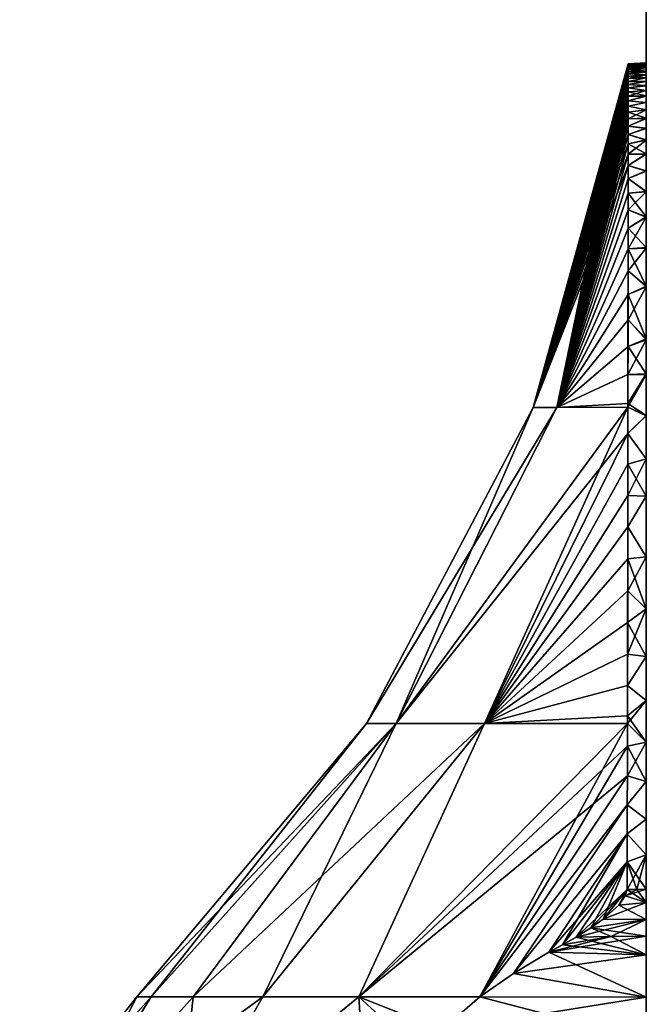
# Model space of a CAD drawing. Header units: millimetres. Extents: x -229 to 223, y -69 to 475.
# Tile 7 of 92: x -102 to -67, y 35 to 90. Entities that reach past the tile are written whole.
import ezdxf

# ---------------------------------------------------------------- set-up
doc = ezdxf.new("R2010")
doc.units = ezdxf.units.MM
doc.header["$LTSCALE"] = 65.185185
for name, color, linetype in [('869', 7, 'CONTINUOUS'), ('870', 7, 'CONTINUOUS'), ('871', 7, 'CONTINUOUS'), ('874', 7, 'CONTINUOUS'), ('876', 7, 'CONTINUOUS'), ('877', 7, 'CONTINUOUS'), ('878', 7, 'CONTINUOUS'), ('880', 7, 'CONTINUOUS'), ('883', 7, 'CONTINUOUS'), ('91', 7, 'CONTINUOUS')]:
    doc.layers.add(name, color=color, linetype=linetype)

msp = doc.modelspace()

# ---------------------------------------------------------------- linework, layer by layer
at = {"layer": '869', "color": 7, "linetype": 'Continuous'}
for points in [[(-99.934, 27.078, -21.577), (-102.171, 27.078), (-94.8, 35.405, -12.495), (-99.934, 27.078, -21.577)], [(-102.171, 27.078), (-99.934, 27.078, 21.577), (-95.595, 35.405), (-102.171, 27.078)], [(-94.8, 35.405, -12.495), (-102.171, 27.078), (-95.595, 35.405), (-94.8, 35.405, -12.495)], [(-93.317, 27.078, -42.235), (-99.934, 27.078, -21.577), (-88.516, 35.405, -36.683), (-93.317, 27.078, -42.235)], [(-88.516, 35.405, -36.683), (-99.934, 27.078, -21.577), (-92.427, 35.405, -24.789), (-88.516, 35.405, -36.683)], [(-92.427, 35.405, -24.789), (-99.934, 27.078, -21.577), (-94.8, 35.405, -12.495), (-92.427, 35.405, -24.789)], [(-99.934, 27.078, 21.577), (-93.317, 27.078, 42.235), (-92.427, 35.405, 24.789), (-99.934, 27.078, 21.577)], [(-95.595, 35.405), (-99.934, 27.078, 21.577), (-94.8, 35.405, 12.495), (-95.595, 35.405)], [(-94.8, 35.405, 12.495), (-99.934, 27.078, 21.577), (-92.427, 35.405, 24.789), (-94.8, 35.405, 12.495)], [(-82.603, 27.078, -61.097), (-93.317, 27.078, -42.235), (-83.128, 35.405, -47.985), (-82.603, 27.078, -61.097)], [(-83.128, 35.405, -47.985), (-93.317, 27.078, -42.235), (-88.516, 35.405, -36.683), (-83.128, 35.405, -47.985)], [(-93.317, 27.078, 42.235), (-82.603, 27.078, 61.097), (-83.128, 35.405, 47.985), (-93.317, 27.078, 42.235)], [(-92.427, 35.405, 24.789), (-93.317, 27.078, 42.235), (-88.516, 35.405, 36.683), (-92.427, 35.405, 24.789)], [(-88.516, 35.405, 36.683), (-93.317, 27.078, 42.235), (-83.128, 35.405, 47.985), (-88.516, 35.405, 36.683)], [(-79.57, 32.143, -59.238), (-82.603, 27.078, -61.097), (-83.128, 35.405, -47.985), (-79.57, 32.143, -59.238)], [(-83.128, 35.405, 47.985), (-82.603, 27.078, 61.097), (-79.57, 32.143, 59.238), (-83.128, 35.405, 47.985)], [(-78.482, 33.559, -58.644), (-79.57, 32.143, -59.238), (-83.128, 35.405, -47.985), (-78.482, 33.559, -58.644)], [(-76.352, 35.405, -58.514), (-78.482, 33.559, -58.644), (-83.128, 35.405, -47.985), (-76.352, 35.405, -58.514)], [(-76.352, 35.405, 58.514), (-83.128, 35.405, 47.985), (-78.482, 33.559, 58.644), (-76.352, 35.405, 58.514)], [(-78.482, 33.559, 58.644), (-83.128, 35.405, 47.985), (-79.57, 32.143, 59.238), (-78.482, 33.559, 58.644)]]:
    msp.add_3dface(points, dxfattribs=at)
at = {"layer": '870', "color": 7, "linetype": 'Continuous'}
for points in [[(-73.356, 68.506, 0), (-72.013, 68.506, 14.256), (-68.009, 87.801, 0.167), (-73.356, 68.506, 0)], [(-68.009, 87.791, -0.503), (-73.356, 68.506, 0), (-68.009, 87.801, -0.167), (-68.009, 87.791, -0.503)], [(-68.009, 87.801, -0.167), (-73.356, 68.506, 0), (-68.009, 87.801, 0.167), (-68.009, 87.801, -0.167)], [(-68.009, 87.772, -0.839), (-73.356, 68.506, 0), (-68.009, 87.791, -0.503), (-68.009, 87.772, -0.839)], [(-68.009, 87.743, -1.178), (-73.356, 68.506, 0), (-68.009, 87.772, -0.839), (-68.009, 87.743, -1.178)], [(-68.009, 87.703, -1.519), (-73.356, 68.506, 0), (-68.009, 87.743, -1.178), (-68.009, 87.703, -1.519)], [(-68.009, 87.653, -1.865), (-73.356, 68.506, 0), (-68.009, 87.703, -1.519), (-68.009, 87.653, -1.865)], [(-68.009, 87.592, -2.215), (-73.356, 68.506, 0), (-68.009, 87.653, -1.865), (-68.009, 87.592, -2.215)], [(-68.009, 87.52, -2.571), (-73.356, 68.506, 0), (-68.009, 87.592, -2.215), (-68.009, 87.52, -2.571)], [(-68.009, 87.436, -2.933), (-73.356, 68.506, 0), (-68.009, 87.52, -2.571), (-68.009, 87.436, -2.933)], [(-68.009, 87.34, -3.304), (-73.356, 68.506, 0), (-68.009, 87.436, -2.933), (-68.009, 87.34, -3.304)], [(-68.009, 87.801, 0.167), (-72.013, 68.506, 14.256), (-68.009, 87.791, 0.503), (-68.009, 87.801, 0.167)], [(-68.009, 87.791, 0.503), (-72.013, 68.506, 14.256), (-68.009, 87.772, 0.839), (-68.009, 87.791, 0.503)], [(-68.009, 87.772, 0.839), (-72.013, 68.506, 14.256), (-68.009, 87.743, 1.178), (-68.009, 87.772, 0.839)], [(-68.009, 87.743, 1.178), (-72.013, 68.506, 14.256), (-68.009, 87.703, 1.519), (-68.009, 87.743, 1.178)], [(-68.009, 87.703, 1.519), (-72.013, 68.506, 14.256), (-68.009, 87.653, 1.865), (-68.009, 87.703, 1.519)], [(-68.009, 87.653, 1.865), (-72.013, 68.506, 14.256), (-68.009, 87.592, 2.215), (-68.009, 87.653, 1.865)], [(-68.009, 87.592, 2.215), (-72.013, 68.506, 14.256), (-68.009, 87.52, 2.571), (-68.009, 87.592, 2.215)], [(-68.009, 87.52, 2.571), (-72.013, 68.506, 14.256), (-68.009, 87.436, 2.933), (-68.009, 87.52, 2.571)], [(-68.009, 87.436, 2.933), (-72.013, 68.506, 14.256), (-68.009, 87.34, 3.304), (-68.009, 87.436, 2.933)], [(-68.009, 87.229, -3.684), (-73.356, 68.506, 0), (-68.009, 87.34, -3.304), (-68.009, 87.229, -3.684)], [(-68.01, 87.105, -4.074), (-73.356, 68.506, 0), (-68.009, 87.229, -3.684), (-68.01, 87.105, -4.074)], [(-68.01, 86.964, -4.475), (-73.356, 68.506, 0), (-68.01, 87.105, -4.074), (-68.01, 86.964, -4.475)], [(-68.01, 86.807, -4.89), (-73.356, 68.506, 0), (-68.01, 86.964, -4.475), (-68.01, 86.807, -4.89)], [(-68.01, 86.631, -5.321), (-73.356, 68.506, 0), (-68.01, 86.807, -4.89), (-68.01, 86.631, -5.321)], [(-68.009, 87.34, 3.304), (-72.013, 68.506, 14.256), (-68.009, 87.229, 3.683), (-68.009, 87.34, 3.304)], [(-68.009, 87.229, 3.683), (-72.013, 68.506, 14.256), (-68.01, 87.105, 4.073), (-68.009, 87.229, 3.683)], [(-68.01, 87.105, 4.073), (-72.013, 68.506, 14.256), (-68.01, 86.964, 4.475), (-68.01, 87.105, 4.073)], [(-68.01, 86.964, 4.475), (-72.013, 68.506, 14.256), (-68.01, 86.807, 4.89), (-68.01, 86.964, 4.475)], [(-68.01, 86.807, 4.89), (-72.013, 68.506, 14.256), (-68.01, 86.631, 5.32), (-68.01, 86.807, 4.89)], [(-68.01, 86.436, -5.768), (-73.356, 68.506, 0), (-68.01, 86.631, -5.321), (-68.01, 86.436, -5.768)], [(-68.011, 86.218, -6.233), (-73.356, 68.506, 0), (-68.01, 86.436, -5.768), (-68.011, 86.218, -6.233)], [(-68.01, 86.631, 5.32), (-72.013, 68.506, 14.256), (-68.01, 86.436, 5.767), (-68.01, 86.631, 5.32)], [(-68.01, 86.436, 5.767), (-72.013, 68.506, 14.256), (-68.011, 86.218, 6.233), (-68.01, 86.436, 5.767)], [(-68.011, 85.975, -6.721), (-73.356, 68.506, 0), (-68.011, 86.218, -6.233), (-68.011, 85.975, -6.721)], [(-68.011, 85.706, -7.232), (-73.356, 68.506, 0), (-68.011, 85.975, -6.721), (-68.011, 85.706, -7.232)], [(-68.012, 85.406, -7.771), (-73.356, 68.506, 0), (-68.011, 85.706, -7.232), (-68.012, 85.406, -7.771)], [(-68.011, 86.218, 6.233), (-72.013, 68.506, 14.256), (-68.011, 85.975, 6.721), (-68.011, 86.218, 6.233)], [(-68.011, 85.975, 6.721), (-72.013, 68.506, 14.256), (-68.011, 85.706, 7.232), (-68.011, 85.975, 6.721)], [(-68.011, 85.706, 7.232), (-72.013, 68.506, 14.256), (-68.012, 85.406, 7.771), (-68.011, 85.706, 7.232)], [(-68.012, 85.072, -8.34), (-73.356, 68.506, 0), (-68.012, 85.406, -7.771), (-68.012, 85.072, -8.34)], [(-68.012, 85.406, 7.771), (-72.013, 68.506, 14.256), (-68.012, 85.072, 8.34), (-68.012, 85.406, 7.771)], [(-68.013, 84.701, -8.944), (-73.356, 68.506, 0), (-68.012, 85.072, -8.34), (-68.013, 84.701, -8.944)], [(-68.013, 84.286, -9.587), (-73.356, 68.506, 0), (-68.013, 84.701, -8.944), (-68.013, 84.286, -9.587)], [(-68.012, 85.072, 8.34), (-72.013, 68.506, 14.256), (-68.013, 84.701, 8.944), (-68.012, 85.072, 8.34)], [(-68.013, 84.701, 8.944), (-72.013, 68.506, 14.256), (-68.013, 84.286, 9.587), (-68.013, 84.701, 8.944)], [(-68.014, 83.823, -10.274), (-73.356, 68.506, 0), (-68.013, 84.286, -9.587), (-68.014, 83.823, -10.274)], [(-68.013, 84.286, 9.587), (-72.013, 68.506, 14.256), (-68.014, 83.824, 10.274), (-68.013, 84.286, 9.587)], [(-68.014, 83.306, -11.012), (-73.356, 68.506, 0), (-68.014, 83.823, -10.274), (-68.014, 83.306, -11.012)], [(-68.014, 83.824, 10.274), (-72.013, 68.506, 14.256), (-68.014, 83.306, 11.012), (-68.014, 83.824, 10.274)], [(-68.015, 82.726, -11.807), (-73.356, 68.506, 0), (-68.014, 83.306, -11.012), (-68.015, 82.726, -11.807)], [(-68.014, 83.306, 11.012), (-72.013, 68.506, 14.256), (-68.015, 82.726, 11.807), (-68.014, 83.306, 11.012)], [(-68.016, 82.076, -12.668), (-73.356, 68.506, 0), (-68.015, 82.726, -11.807), (-68.016, 82.076, -12.668)], [(-68.015, 82.726, 11.807), (-72.013, 68.506, 14.256), (-68.016, 82.076, 12.667), (-68.015, 82.726, 11.807)], [(-72.013, 68.506, -14.256), (-73.356, 68.506, 0), (-68.016, 82.076, -12.668), (-72.013, 68.506, -14.256)], [(-68.016, 81.345, -13.602), (-72.013, 68.506, -14.256), (-68.016, 82.076, -12.668), (-68.016, 81.345, -13.602)], [(-68.016, 82.076, 12.667), (-72.013, 68.506, 14.256), (-68.016, 81.345, 13.602), (-68.016, 82.076, 12.667)], [(-68.017, 80.523, -14.621), (-72.013, 68.506, -14.256), (-68.016, 81.345, -13.602), (-68.017, 80.523, -14.621)], [(-72.013, 68.506, 14.256), (-68.031, 68.509, 28.009), (-68.016, 81.345, 13.602), (-72.013, 68.506, 14.256)], [(-68.016, 81.345, 13.602), (-68.031, 68.509, 28.009), (-68.017, 80.523, 14.621), (-68.016, 81.345, 13.602)], [(-68.018, 79.598, -15.735), (-72.013, 68.506, -14.256), (-68.017, 80.523, -14.621), (-68.018, 79.598, -15.735)], [(-68.017, 80.523, 14.621), (-68.031, 68.509, 28.009), (-68.018, 79.598, 15.735), (-68.017, 80.523, 14.621)], [(-68.02, 78.559, -16.956), (-72.013, 68.506, -14.256), (-68.018, 79.598, -15.735), (-68.02, 78.559, -16.956)], [(-68.018, 79.598, 15.735), (-68.031, 68.509, 28.009), (-68.02, 78.559, 16.956), (-68.018, 79.598, 15.735)], [(-68.021, 77.41, -18.274), (-72.013, 68.506, -14.256), (-68.02, 78.559, -16.956), (-68.021, 77.41, -18.274)], [(-68.02, 78.559, 16.956), (-68.031, 68.509, 28.009), (-68.021, 77.41, 18.274), (-68.02, 78.559, 16.956)], [(-68.022, 76.17, -19.671), (-72.013, 68.506, -14.256), (-68.021, 77.41, -18.274), (-68.022, 76.17, -19.671)], [(-68.021, 77.41, 18.274), (-68.031, 68.509, 28.009), (-68.022, 76.17, 19.671), (-68.021, 77.41, 18.274)], [(-68.024, 74.84, -21.146), (-72.013, 68.506, -14.256), (-68.022, 76.17, -19.671), (-68.024, 74.84, -21.146)], [(-68.022, 76.17, 19.671), (-68.031, 68.509, 28.009), (-68.024, 74.84, 21.146), (-68.022, 76.17, 19.671)], [(-68.025, 73.424, -22.697), (-72.013, 68.506, -14.256), (-68.024, 74.84, -21.146), (-68.025, 73.424, -22.697)], [(-68.024, 74.84, 21.146), (-68.031, 68.509, 28.009), (-68.025, 73.424, 22.697), (-68.024, 74.84, 21.146)], [(-68.027, 71.927, -24.323), (-72.013, 68.506, -14.256), (-68.025, 73.424, -22.697), (-68.027, 71.927, -24.323)], [(-68.031, 68.509, 28.009), (-68.031, 68.727, 27.775), (-68.025, 73.424, 22.697), (-68.031, 68.509, 28.009)], [(-68.031, 68.727, 27.775), (-68.029, 70.358, 26.017), (-68.025, 73.424, 22.697), (-68.031, 68.727, 27.775)], [(-68.027, 71.927, 24.323), (-68.025, 73.424, 22.697), (-68.029, 70.358, 26.017), (-68.027, 71.927, 24.323)], [(-68.029, 70.358, -26.017), (-72.013, 68.506, -14.256), (-68.027, 71.927, -24.323), (-68.029, 70.358, -26.017)], [(-68.031, 68.727, -27.775), (-72.013, 68.506, -14.256), (-68.029, 70.358, -26.017), (-68.031, 68.727, -27.775)], [(-68.031, 68.509, -28.009), (-72.013, 68.506, -14.256), (-68.031, 68.727, -27.775), (-68.031, 68.509, -28.009)], [(-81.031, 50.751, -16.834), (-82.701, 50.751, 0), (-72.013, 68.506, -14.256), (-81.031, 50.751, -16.834)], [(-82.701, 50.751, 0), (-81.031, 50.751, 16.834), (-73.356, 68.506, 0), (-82.701, 50.751, 0)], [(-72.013, 68.506, -14.256), (-82.701, 50.751, 0), (-73.356, 68.506, 0), (-72.013, 68.506, -14.256)], [(-68.033, 67.044, -29.588), (-81.031, 50.751, -16.834), (-68.031, 68.509, -28.009), (-68.033, 67.044, -29.588)], [(-68.031, 68.509, -28.009), (-81.031, 50.751, -16.834), (-72.013, 68.506, -14.256), (-68.031, 68.509, -28.009)], [(-81.031, 50.751, 16.834), (-76.087, 50.751, 33.013), (-68.031, 68.509, 28.009), (-81.031, 50.751, 16.834)], [(-72.013, 68.506, 14.256), (-81.031, 50.751, 16.834), (-68.031, 68.509, 28.009), (-72.013, 68.506, 14.256)], [(-73.356, 68.506, 0), (-81.031, 50.751, 16.834), (-72.013, 68.506, 14.256), (-73.356, 68.506, 0)], [(-68.031, 68.509, 28.009), (-76.087, 50.751, 33.013), (-68.033, 67.044, 29.588), (-68.031, 68.509, 28.009)], [(-76.087, 50.751, -33.013), (-81.031, 50.751, -16.834), (-68.033, 67.044, -29.588), (-76.087, 50.751, -33.013)], [(-68.035, 65.32, -31.451), (-76.087, 50.751, -33.013), (-68.033, 67.044, -29.588), (-68.035, 65.32, -31.451)], [(-68.033, 67.044, 29.588), (-76.087, 50.751, 33.013), (-68.035, 65.32, 31.451), (-68.033, 67.044, 29.588)], [(-68.038, 63.565, -33.356), (-76.087, 50.751, -33.013), (-68.035, 65.32, -31.451), (-68.038, 63.565, -33.356)], [(-76.087, 50.751, 33.013), (-68.058, 50.751, 47.908), (-68.035, 65.32, 31.451), (-76.087, 50.751, 33.013)], [(-68.035, 65.32, 31.451), (-68.058, 50.751, 47.908), (-68.038, 63.565, 33.356), (-68.035, 65.32, 31.451)], [(-68.04, 61.79, -35.297), (-76.087, 50.751, -33.013), (-68.038, 63.565, -33.356), (-68.04, 61.79, -35.297)], [(-68.038, 63.565, 33.356), (-68.058, 50.751, 47.908), (-68.04, 61.79, 35.297), (-68.038, 63.565, 33.356)], [(-68.043, 60.003, -37.269), (-76.087, 50.751, -33.013), (-68.04, 61.79, -35.297), (-68.043, 60.003, -37.269)], [(-68.04, 61.79, 35.297), (-68.058, 50.751, 47.908), (-68.043, 60.003, 37.269), (-68.04, 61.79, 35.297)], [(-68.046, 58.211, -39.268), (-76.087, 50.751, -33.013), (-68.043, 60.003, -37.269), (-68.046, 58.211, -39.268)], [(-68.043, 60.003, 37.269), (-68.058, 50.751, 47.908), (-68.046, 58.211, 39.268), (-68.043, 60.003, 37.269)], [(-68.048, 56.421, -41.292), (-76.087, 50.751, -33.013), (-68.046, 58.211, -39.268), (-68.048, 56.421, -41.292)], [(-68.046, 58.211, 39.268), (-68.058, 50.751, 47.908), (-68.048, 56.421, 41.292), (-68.046, 58.211, 39.268)], [(-68.051, 54.644, -43.328), (-76.087, 50.751, -33.013), (-68.048, 56.421, -41.292), (-68.051, 54.644, -43.328)], [(-68.048, 56.421, 41.292), (-68.058, 50.751, 47.908), (-68.051, 54.644, 43.328), (-68.048, 56.421, 41.292)], [(-68.054, 52.896, -45.363), (-76.087, 50.751, -33.013), (-68.051, 54.644, -43.328), (-68.054, 52.896, -45.363)], [(-68.051, 54.644, 43.328), (-68.058, 50.751, 47.908), (-68.054, 52.896, 45.363), (-68.051, 54.644, 43.328)], [(-68.058, 51.177, -47.398), (-76.087, 50.751, -33.013), (-68.054, 52.896, -45.363), (-68.058, 51.177, -47.398)], [(-68.058, 50.751, 47.908), (-68.058, 51.177, 47.398), (-68.054, 52.896, 45.363), (-68.058, 50.751, 47.908)], [(-68.058, 50.751, -47.908), (-76.087, 50.751, -33.013), (-68.058, 51.177, -47.398), (-68.058, 50.751, -47.908)], [(-94.8, 35.405, -12.495), (-95.595, 35.405), (-81.031, 50.751, -16.834), (-94.8, 35.405, -12.495)], [(-95.595, 35.405), (-94.8, 35.405, 12.495), (-82.701, 50.751, 0), (-95.595, 35.405)], [(-81.031, 50.751, -16.834), (-95.595, 35.405), (-82.701, 50.751, 0), (-81.031, 50.751, -16.834)], [(-92.427, 35.405, -24.789), (-94.8, 35.405, -12.495), (-81.031, 50.751, -16.834), (-92.427, 35.405, -24.789)], [(-94.8, 35.405, 12.495), (-92.427, 35.405, 24.789), (-81.031, 50.751, 16.834), (-94.8, 35.405, 12.495)], [(-82.701, 50.751, 0), (-94.8, 35.405, 12.495), (-81.031, 50.751, 16.834), (-82.701, 50.751, 0)], [(-88.516, 35.405, -36.683), (-92.427, 35.405, -24.789), (-76.087, 50.751, -33.013), (-88.516, 35.405, -36.683)], [(-76.087, 50.751, -33.013), (-92.427, 35.405, -24.789), (-81.031, 50.751, -16.834), (-76.087, 50.751, -33.013)], [(-92.427, 35.405, 24.789), (-88.516, 35.405, 36.683), (-81.031, 50.751, 16.834), (-92.427, 35.405, 24.789)], [(-83.128, 35.405, -47.985), (-88.516, 35.405, -36.683), (-76.087, 50.751, -33.013), (-83.128, 35.405, -47.985)], [(-88.516, 35.405, 36.683), (-83.128, 35.405, 47.985), (-76.087, 50.751, 33.013), (-88.516, 35.405, 36.683)], [(-81.031, 50.751, 16.834), (-88.516, 35.405, 36.683), (-76.087, 50.751, 33.013), (-81.031, 50.751, 16.834)], [(-68.061, 49.485, -49.436), (-83.128, 35.405, -47.985), (-68.058, 50.751, -47.908), (-68.061, 49.485, -49.436)], [(-68.058, 50.751, -47.908), (-83.128, 35.405, -47.985), (-76.087, 50.751, -33.013), (-68.058, 50.751, -47.908)], [(-83.128, 35.405, 47.985), (-76.352, 35.405, 58.514), (-68.058, 50.751, 47.908), (-83.128, 35.405, 47.985)], [(-76.087, 50.751, 33.013), (-83.128, 35.405, 47.985), (-68.058, 50.751, 47.908), (-76.087, 50.751, 33.013)], [(-68.058, 50.751, 47.908), (-76.352, 35.405, 58.514), (-68.061, 49.485, 49.436), (-68.058, 50.751, 47.908)], [(-68.064, 47.82, -51.479), (-83.128, 35.405, -47.985), (-68.061, 49.485, -49.436), (-68.064, 47.82, -51.479)], [(-68.061, 49.485, 49.436), (-76.352, 35.405, 58.514), (-68.064, 47.82, 51.479), (-68.061, 49.485, 49.436)], [(-76.352, 35.405, -58.514), (-83.128, 35.405, -47.985), (-68.064, 47.82, -51.479), (-76.352, 35.405, -58.514)], [(-68.068, 46.181, -53.53), (-76.352, 35.405, -58.514), (-68.064, 47.82, -51.479), (-68.068, 46.181, -53.53)], [(-68.064, 47.82, 51.479), (-76.352, 35.405, 58.514), (-68.068, 46.181, 53.53), (-68.064, 47.82, 51.479)], [(-76.352, 35.405, -58.514), (-68.068, 46.181, -53.53), (-74.446, 36.715, -58.827), (-76.352, 35.405, -58.514)], [(-68.068, 46.181, 53.53), (-76.352, 35.405, 58.514), (-74.446, 36.715, 58.827), (-68.068, 46.181, 53.53)], [(-68.068, 46.181, -53.53), (-68.072, 44.569, -55.591), (-74.446, 36.715, -58.827), (-68.068, 46.181, -53.53)], [(-68.072, 44.569, 55.591), (-68.068, 46.181, 53.53), (-74.446, 36.715, 58.827), (-68.072, 44.569, 55.591)], [(-74.446, 36.715, -58.827), (-68.072, 44.569, -55.591), (-72.472, 37.909, -59.46), (-74.446, 36.715, -58.827)], [(-72.472, 37.909, 59.46), (-68.072, 44.569, 55.591), (-74.446, 36.715, 58.827), (-72.472, 37.909, 59.46)], [(-68.072, 44.569, -55.591), (-68.076, 42.982, -57.664), (-72.472, 37.909, -59.46), (-68.072, 44.569, -55.591)], [(-71.708, 38.336, 59.762), (-68.072, 44.569, 55.591), (-72.472, 37.909, 59.46), (-71.708, 38.336, 59.762)], [(-68.076, 42.982, 57.664), (-68.072, 44.569, 55.591), (-71.708, 38.336, 59.762), (-68.076, 42.982, 57.664)], [(-72.472, 37.909, -59.46), (-68.076, 42.982, -57.664), (-71.708, 38.336, -59.762), (-72.472, 37.909, -59.46)], [(-71.708, 38.336, -59.762), (-68.076, 42.982, -57.664), (-70.946, 38.763, -60.063), (-71.708, 38.336, -59.762)], [(-70.946, 38.763, 60.063), (-68.076, 42.982, 57.664), (-71.708, 38.336, 59.762), (-70.946, 38.763, 60.063)], [(-68.076, 42.982, -57.664), (-68.08, 41.432, -59.734), (-70.946, 38.763, -60.063), (-68.076, 42.982, -57.664)], [(-70.106, 39.275, 60.334), (-68.076, 42.982, 57.664), (-70.946, 38.763, 60.063), (-70.106, 39.275, 60.334)], [(-69.412, 39.773, 60.451), (-68.076, 42.982, 57.664), (-70.106, 39.275, 60.334), (-69.412, 39.773, 60.451)], [(-68.08, 41.432, 59.734), (-68.076, 42.982, 57.664), (-69.412, 39.773, 60.451), (-68.08, 41.432, 59.734)], [(-70.946, 38.763, -60.063), (-68.08, 41.432, -59.734), (-70.106, 39.275, -60.334), (-70.946, 38.763, -60.063)], [(-70.106, 39.275, -60.334), (-68.08, 41.432, -59.734), (-69.412, 39.773, -60.451), (-70.106, 39.275, -60.334)], [(-69.412, 39.773, -60.451), (-68.08, 41.432, -59.734), (-68.549, 40.563, -60.368), (-69.412, 39.773, -60.451)], [(-68.549, 40.563, 60.368), (-68.08, 41.432, 59.734), (-69.412, 39.773, 60.451), (-68.549, 40.563, 60.368)], [(-68.549, 40.563, -60.368), (-68.08, 41.432, -59.734), (-68.181, 41.08, -60.093), (-68.549, 40.563, -60.368)], [(-68.181, 41.081, 60.093), (-68.08, 41.432, 59.734), (-68.549, 40.563, 60.368), (-68.181, 41.081, 60.093)]]:
    msp.add_3dface(points, dxfattribs=at)
at = {"layer": '871', "color": 7, "linetype": 'Continuous'}
for points in [[(-68.009, 87.801, -0.167), (-68.009, 87.801, 0.167), (-67, 87.855, 0.003), (-68.009, 87.801, -0.167)], [(-67, 87.848, -0.419), (-68.009, 87.801, -0.167), (-67, 87.855, 0.003), (-67, 87.848, -0.419)], [(-67, 87.855, 0.003), (-68.009, 87.801, 0.167), (-67, 87.847, 0.424), (-67, 87.855, 0.003)], [(-68.009, 87.791, -0.503), (-68.009, 87.801, -0.167), (-67, 87.848, -0.419), (-68.009, 87.791, -0.503)], [(-67, 87.825, -0.841), (-68.009, 87.791, -0.503), (-67, 87.848, -0.419), (-67, 87.825, -0.841)], [(-68.009, 87.801, 0.167), (-68.009, 87.791, 0.503), (-67, 87.847, 0.424), (-68.009, 87.801, 0.167)], [(-68.009, 87.791, 0.503), (-68.009, 87.772, 0.839), (-67, 87.847, 0.424), (-68.009, 87.791, 0.503)], [(-67, 87.847, 0.424), (-68.009, 87.772, 0.839), (-67, 87.824, 0.847), (-67, 87.847, 0.424)], [(-68.009, 87.772, -0.839), (-68.009, 87.791, -0.503), (-67, 87.825, -0.841), (-68.009, 87.772, -0.839)], [(-67, 87.786, -1.268), (-68.009, 87.772, -0.839), (-67, 87.825, -0.841), (-67, 87.786, -1.268)], [(-68.009, 87.772, 0.839), (-68.009, 87.743, 1.178), (-67, 87.824, 0.847), (-68.009, 87.772, 0.839)], [(-67, 87.824, 0.847), (-68.009, 87.743, 1.178), (-67, 87.786, 1.273), (-67, 87.824, 0.847)], [(-68.009, 87.703, -1.519), (-68.009, 87.743, -1.178), (-67, 87.786, -1.268), (-68.009, 87.703, -1.519)], [(-67, 87.732, -1.699), (-68.009, 87.703, -1.519), (-67, 87.786, -1.268), (-67, 87.732, -1.699)], [(-68.009, 87.743, -1.178), (-68.009, 87.772, -0.839), (-67, 87.786, -1.268), (-68.009, 87.743, -1.178)], [(-68.009, 87.743, 1.178), (-68.009, 87.703, 1.519), (-67, 87.786, 1.273), (-68.009, 87.743, 1.178)], [(-67, 87.786, 1.273), (-68.009, 87.703, 1.519), (-67, 87.731, 1.705), (-67, 87.786, 1.273)], [(-68.009, 87.653, -1.865), (-68.009, 87.703, -1.519), (-67, 87.732, -1.699), (-68.009, 87.653, -1.865)], [(-67, 87.66, -2.138), (-68.009, 87.653, -1.865), (-67, 87.732, -1.699), (-67, 87.66, -2.138)], [(-68.009, 87.703, 1.519), (-68.009, 87.653, 1.865), (-67, 87.731, 1.705), (-68.009, 87.703, 1.519)], [(-67, 87.731, 1.705), (-68.009, 87.653, 1.865), (-67, 87.659, 2.143), (-67, 87.731, 1.705)], [(-68.009, 87.592, -2.215), (-68.009, 87.653, -1.865), (-67, 87.66, -2.138), (-68.009, 87.592, -2.215)], [(-67, 87.571, -2.585), (-68.009, 87.592, -2.215), (-67, 87.66, -2.138), (-67, 87.571, -2.585)], [(-68.009, 87.653, 1.865), (-68.009, 87.592, 2.215), (-67, 87.659, 2.143), (-68.009, 87.653, 1.865)], [(-68.009, 87.592, 2.215), (-68.009, 87.52, 2.571), (-67, 87.659, 2.143), (-68.009, 87.592, 2.215)], [(-67, 87.659, 2.143), (-68.009, 87.52, 2.571), (-67, 87.57, 2.591), (-67, 87.659, 2.143)], [(-68.009, 87.52, -2.571), (-68.009, 87.592, -2.215), (-67, 87.571, -2.585), (-68.009, 87.52, -2.571)], [(-68.009, 87.436, -2.933), (-68.009, 87.52, -2.571), (-67, 87.571, -2.585), (-68.009, 87.436, -2.933)], [(-67, 87.463, -3.044), (-68.009, 87.436, -2.933), (-67, 87.571, -2.585), (-67, 87.463, -3.044)], [(-68.009, 87.52, 2.571), (-68.009, 87.436, 2.933), (-67, 87.57, 2.591), (-68.009, 87.52, 2.571)], [(-67, 87.57, 2.591), (-68.009, 87.436, 2.933), (-67, 87.462, 3.05), (-67, 87.57, 2.591)], [(-68.009, 87.34, -3.304), (-68.009, 87.436, -2.933), (-67, 87.463, -3.044), (-68.009, 87.34, -3.304)], [(-67, 87.334, -3.516), (-68.009, 87.34, -3.304), (-67, 87.463, -3.044), (-67, 87.334, -3.516)], [(-68.009, 87.436, 2.933), (-68.009, 87.34, 3.304), (-67, 87.462, 3.05), (-68.009, 87.436, 2.933)], [(-67, 87.462, 3.05), (-68.009, 87.34, 3.304), (-67, 87.333, 3.522), (-67, 87.462, 3.05)], [(-68.01, 87.105, -4.074), (-68.009, 87.229, -3.684), (-67, 87.183, -4.005), (-68.01, 87.105, -4.074)], [(-68.009, 87.229, 3.683), (-68.01, 87.105, 4.073), (-67, 87.181, 4.011), (-68.009, 87.229, 3.683)], [(-67, 87.007, -4.513), (-68.01, 87.105, -4.074), (-67, 87.183, -4.005), (-67, 87.007, -4.513)], [(-68.01, 87.105, 4.073), (-68.01, 86.964, 4.475), (-67, 87.181, 4.011), (-68.01, 87.105, 4.073)], [(-67, 87.181, 4.011), (-68.01, 86.964, 4.475), (-67, 87.005, 4.519), (-67, 87.181, 4.011)], [(-68.01, 86.964, -4.475), (-68.01, 87.105, -4.074), (-67, 87.007, -4.513), (-68.01, 86.964, -4.475)], [(-68.01, 86.807, -4.89), (-68.01, 86.964, -4.475), (-67, 87.007, -4.513), (-68.01, 86.807, -4.89)], [(-67, 86.803, -5.043), (-68.01, 86.807, -4.89), (-67, 87.007, -4.513), (-67, 86.803, -5.043)], [(-68.01, 86.964, 4.475), (-68.01, 86.807, 4.89), (-67, 87.005, 4.519), (-68.01, 86.964, 4.475)], [(-67, 87.005, 4.519), (-68.01, 86.807, 4.89), (-67, 86.8, 5.05), (-67, 87.005, 4.519)], [(-68.01, 86.631, -5.321), (-68.01, 86.807, -4.89), (-67, 86.803, -5.043), (-68.01, 86.631, -5.321)], [(-68.01, 86.807, 4.89), (-68.01, 86.631, 5.32), (-67, 86.8, 5.05), (-68.01, 86.807, 4.89)], [(-67, 86.568, -5.6), (-68.01, 86.631, -5.321), (-67, 86.803, -5.043), (-67, 86.568, -5.6)], [(-67, 86.8, 5.05), (-68.01, 86.631, 5.32), (-67, 86.565, 5.607), (-67, 86.8, 5.05)], [(-68.009, 87.229, -3.684), (-68.009, 87.34, -3.304), (-67, 87.334, -3.516), (-68.009, 87.229, -3.684)], [(-68.009, 87.34, 3.304), (-68.009, 87.229, 3.683), (-67, 87.333, 3.522), (-68.009, 87.34, 3.304)], [(-67, 87.183, -4.005), (-68.009, 87.229, -3.684), (-67, 87.334, -3.516), (-67, 87.183, -4.005)], [(-67, 87.333, 3.522), (-68.009, 87.229, 3.683), (-67, 87.181, 4.011), (-67, 87.333, 3.522)], [(-68.011, 86.218, -6.233), (-68.01, 86.436, -5.768), (-67, 86.298, -6.188), (-68.011, 86.218, -6.233)], [(-68.01, 86.436, 5.767), (-68.011, 86.218, 6.233), (-67, 86.294, 6.196), (-68.01, 86.436, 5.767)], [(-67, 85.987, -6.814), (-68.011, 86.218, -6.233), (-67, 86.298, -6.188), (-67, 85.987, -6.814)], [(-68.011, 86.218, 6.233), (-68.011, 85.975, 6.721), (-67, 86.294, 6.196), (-68.011, 86.218, 6.233)], [(-67, 86.294, 6.196), (-68.011, 85.975, 6.721), (-67, 85.983, 6.822), (-67, 86.294, 6.196)], [(-68.01, 86.436, -5.768), (-68.01, 86.631, -5.321), (-67, 86.568, -5.6), (-68.01, 86.436, -5.768)], [(-68.01, 86.631, 5.32), (-68.01, 86.436, 5.767), (-67, 86.565, 5.607), (-68.01, 86.631, 5.32)], [(-67, 86.298, -6.188), (-68.01, 86.436, -5.768), (-67, 86.568, -5.6), (-67, 86.298, -6.188)], [(-67, 86.565, 5.607), (-68.01, 86.436, 5.767), (-67, 86.294, 6.196), (-67, 86.565, 5.607)], [(-68.012, 85.406, -7.771), (-68.011, 85.706, -7.232), (-67, 85.629, -7.483), (-68.012, 85.406, -7.771)], [(-68.011, 85.706, 7.232), (-68.012, 85.406, 7.771), (-67, 85.624, 7.492), (-68.011, 85.706, 7.232)], [(-68.011, 85.975, -6.721), (-68.011, 86.218, -6.233), (-67, 85.987, -6.814), (-68.011, 85.975, -6.721)], [(-68.011, 85.706, -7.232), (-68.011, 85.975, -6.721), (-67, 85.987, -6.814), (-68.011, 85.706, -7.232)], [(-67, 85.629, -7.483), (-68.011, 85.706, -7.232), (-67, 85.987, -6.814), (-67, 85.629, -7.483)], [(-68.011, 85.975, 6.721), (-68.011, 85.706, 7.232), (-67, 85.983, 6.822), (-68.011, 85.975, 6.721)], [(-67, 85.983, 6.822), (-68.011, 85.706, 7.232), (-67, 85.624, 7.492), (-67, 85.983, 6.822)], [(-68.012, 85.072, 8.34), (-68.013, 84.701, 8.944), (-67, 85.209, 8.214), (-68.012, 85.072, 8.34)], [(-67, 85.209, 8.214), (-68.013, 84.701, 8.944), (-67, 84.729, 8.999), (-67, 85.209, 8.214)], [(-67, 85.215, -8.204), (-68.012, 85.406, -7.771), (-67, 85.629, -7.483), (-67, 85.215, -8.204)], [(-67, 85.624, 7.492), (-68.012, 85.406, 7.771), (-67, 85.209, 8.214), (-67, 85.624, 7.492)], [(-68.012, 85.072, -8.34), (-68.012, 85.406, -7.771), (-67, 85.215, -8.204), (-68.012, 85.072, -8.34)], [(-68.012, 85.406, 7.771), (-68.012, 85.072, 8.34), (-67, 85.209, 8.214), (-68.012, 85.406, 7.771)], [(-67, 84.735, -8.989), (-68.012, 85.072, -8.34), (-67, 85.215, -8.204), (-67, 84.735, -8.989)], [(-68.013, 84.701, -8.944), (-68.012, 85.072, -8.34), (-67, 84.735, -8.989), (-68.013, 84.701, -8.944)], [(-68.013, 84.286, -9.587), (-68.013, 84.701, -8.944), (-67, 84.735, -8.989), (-68.013, 84.286, -9.587)], [(-67, 84.175, -9.85), (-68.013, 84.286, -9.587), (-67, 84.735, -8.989), (-67, 84.175, -9.85)], [(-68.013, 84.701, 8.944), (-68.013, 84.286, 9.587), (-67, 84.729, 8.999), (-68.013, 84.701, 8.944)], [(-67, 84.729, 8.999), (-68.013, 84.286, 9.587), (-67, 84.167, 9.862), (-67, 84.729, 8.999)], [(-68.014, 83.823, -10.274), (-68.013, 84.286, -9.587), (-67, 84.175, -9.85), (-68.014, 83.823, -10.274)], [(-68.013, 84.286, 9.587), (-68.014, 83.824, 10.274), (-67, 84.167, 9.862), (-68.013, 84.286, 9.587)], [(-67, 83.516, -10.808), (-68.014, 83.823, -10.274), (-67, 84.175, -9.85), (-67, 83.516, -10.808)], [(-67, 84.167, 9.862), (-68.014, 83.824, 10.274), (-67, 83.507, 10.821), (-67, 84.167, 9.862)], [(-68.014, 83.306, 11.012), (-68.015, 82.726, 11.807), (-67, 83.507, 10.821), (-68.014, 83.306, 11.012)], [(-67, 83.507, 10.821), (-68.015, 82.726, 11.807), (-67, 82.722, 11.902), (-67, 83.507, 10.821)], [(-68.014, 83.824, 10.274), (-68.014, 83.306, 11.012), (-67, 83.507, 10.821), (-68.014, 83.824, 10.274)], [(-68.014, 83.306, -11.012), (-68.014, 83.823, -10.274), (-67, 83.516, -10.808), (-68.014, 83.306, -11.012)], [(-67, 82.733, -11.887), (-68.014, 83.306, -11.012), (-67, 83.516, -10.808), (-67, 82.733, -11.887)], [(-68.015, 82.726, -11.807), (-68.014, 83.306, -11.012), (-67, 82.733, -11.887), (-68.015, 82.726, -11.807)], [(-68.016, 82.076, -12.668), (-68.015, 82.726, -11.807), (-67, 82.733, -11.887), (-68.016, 82.076, -12.668)], [(-67, 81.787, -13.127), (-68.016, 82.076, -12.668), (-67, 82.733, -11.887), (-67, 81.787, -13.127)], [(-68.015, 82.726, 11.807), (-68.016, 82.076, 12.667), (-67, 82.722, 11.902), (-68.015, 82.726, 11.807)], [(-67, 82.722, 11.902), (-68.016, 82.076, 12.667), (-67, 81.774, 13.144), (-67, 82.722, 11.902)], [(-68.016, 81.345, -13.602), (-68.016, 82.076, -12.668), (-67, 81.787, -13.127), (-68.016, 81.345, -13.602)], [(-68.016, 82.076, 12.667), (-68.016, 81.345, 13.602), (-67, 81.774, 13.144), (-68.016, 82.076, 12.667)], [(-68.017, 80.523, -14.621), (-68.016, 81.345, -13.602), (-67, 80.621, -14.586), (-68.017, 80.523, -14.621)], [(-68.016, 81.345, 13.602), (-68.017, 80.523, 14.621), (-67, 80.604, 14.606), (-68.016, 81.345, 13.602)], [(-67, 80.621, -14.586), (-68.016, 81.345, -13.602), (-67, 81.787, -13.127), (-67, 80.621, -14.586)], [(-67, 81.774, 13.144), (-68.016, 81.345, 13.602), (-67, 80.604, 14.606), (-67, 81.774, 13.144)], [(-68.017, 80.523, 14.621), (-68.018, 79.598, 15.735), (-67, 80.604, 14.606), (-68.017, 80.523, 14.621)], [(-67, 80.604, 14.606), (-68.018, 79.598, 15.735), (-67, 79.174, 16.319), (-67, 80.604, 14.606)], [(-68.018, 79.598, -15.735), (-68.017, 80.523, -14.621), (-67, 79.195, -16.295), (-68.018, 79.598, -15.735)], [(-67, 79.195, -16.295), (-68.017, 80.523, -14.621), (-67, 80.621, -14.586), (-67, 79.195, -16.295)], [(-68.02, 78.559, 16.956), (-68.021, 77.41, 18.274), (-67, 79.174, 16.319), (-68.02, 78.559, 16.956)], [(-67, 79.174, 16.319), (-68.021, 77.41, 18.274), (-67, 77.447, 18.313), (-67, 79.174, 16.319)], [(-68.02, 78.559, -16.956), (-68.018, 79.598, -15.735), (-67, 79.195, -16.295), (-68.02, 78.559, -16.956)], [(-68.018, 79.598, 15.735), (-68.02, 78.559, 16.956), (-67, 79.174, 16.319), (-68.018, 79.598, 15.735)], [(-67, 77.472, -18.285), (-68.02, 78.559, -16.956), (-67, 79.195, -16.295), (-67, 77.472, -18.285)], [(-68.021, 77.41, -18.274), (-68.02, 78.559, -16.956), (-67, 77.472, -18.285), (-68.021, 77.41, -18.274)], [(-68.021, 77.41, 18.274), (-68.022, 76.17, 19.671), (-67, 77.447, 18.313), (-68.021, 77.41, 18.274)], [(-67, 77.447, 18.313), (-68.022, 76.17, 19.671), (-67, 75.279, 20.741), (-67, 77.447, 18.313)], [(-68.022, 76.17, -19.671), (-68.021, 77.41, -18.274), (-67, 75.31, -20.706), (-68.022, 76.17, -19.671)], [(-67, 75.31, -20.706), (-68.021, 77.41, -18.274), (-67, 77.472, -18.285), (-67, 75.31, -20.706)], [(-68.024, 74.84, -21.146), (-68.022, 76.17, -19.671), (-67, 75.31, -20.706), (-68.024, 74.84, -21.146)], [(-68.022, 76.17, 19.671), (-68.024, 74.84, 21.146), (-67, 75.279, 20.741), (-68.022, 76.17, 19.671)], [(-68.024, 74.84, 21.146), (-68.025, 73.424, 22.697), (-67, 75.279, 20.741), (-68.024, 74.84, 21.146)], [(-67, 75.279, 20.741), (-68.025, 73.424, 22.697), (-67, 72.297, 24.001), (-67, 75.279, 20.741)], [(-67, 72.343, -23.951), (-68.024, 74.84, -21.146), (-67, 75.31, -20.706), (-67, 72.343, -23.951)], [(-68.025, 73.424, -22.697), (-68.024, 74.84, -21.146), (-67, 72.343, -23.951), (-68.025, 73.424, -22.697)], [(-68.027, 71.927, -24.323), (-68.025, 73.424, -22.697), (-67, 72.343, -23.951), (-68.027, 71.927, -24.323)], [(-68.025, 73.424, 22.697), (-68.027, 71.927, 24.323), (-67, 72.297, 24.001), (-68.025, 73.424, 22.697)], [(-68.027, 71.927, 24.323), (-68.029, 70.358, 26.017), (-67, 72.297, 24.001), (-68.027, 71.927, 24.323)], [(-67, 72.297, 24.001), (-68.029, 70.358, 26.017), (-67, 70.34, 26.116), (-67, 72.297, 24.001)], [(-68.029, 70.358, -26.017), (-68.027, 71.927, -24.323), (-67, 70.395, -26.057), (-68.029, 70.358, -26.017)], [(-67, 70.395, -26.057), (-68.027, 71.927, -24.323), (-67, 72.343, -23.951), (-67, 70.395, -26.057)], [(-68.031, 68.727, -27.775), (-68.029, 70.358, -26.017), (-67, 70.395, -26.057), (-68.031, 68.727, -27.775)], [(-67, 68.048, -28.586), (-68.031, 68.727, -27.775), (-67, 70.395, -26.057), (-67, 68.048, -28.586)], [(-68.029, 70.358, 26.017), (-68.031, 68.727, 27.775), (-67, 70.34, 26.116), (-68.029, 70.358, 26.017)], [(-68.031, 68.727, 27.775), (-68.031, 68.509, 28.009), (-67, 70.34, 26.116), (-68.031, 68.727, 27.775)], [(-67, 70.34, 26.116), (-68.031, 68.509, 28.009), (-67, 68.026, 28.609), (-67, 70.34, 26.116)], [(-68.031, 68.509, -28.009), (-68.031, 68.727, -27.775), (-67, 68.048, -28.586), (-68.031, 68.509, -28.009)], [(-68.033, 67.044, -29.588), (-68.031, 68.509, -28.009), (-67, 68.048, -28.586), (-68.033, 67.044, -29.588)], [(-68.031, 68.509, 28.009), (-68.033, 67.044, 29.588), (-67, 68.026, 28.609), (-68.031, 68.509, 28.009)], [(-67, 65.609, -31.218), (-68.033, 67.044, -29.588), (-67, 68.048, -28.586), (-67, 65.609, -31.218)], [(-67, 68.026, 28.609), (-68.033, 67.044, 29.588), (-67, 65.611, 31.215), (-67, 68.026, 28.609)], [(-68.035, 65.32, -31.451), (-68.033, 67.044, -29.588), (-67, 65.609, -31.218), (-68.035, 65.32, -31.451)], [(-68.033, 67.044, 29.588), (-68.035, 65.32, 31.451), (-67, 65.611, 31.215), (-68.033, 67.044, 29.588)], [(-68.035, 65.32, 31.451), (-68.038, 63.565, 33.356), (-67, 65.611, 31.215), (-68.035, 65.32, 31.451)], [(-67, 65.611, 31.215), (-68.038, 63.565, 33.356), (-67, 63.525, 33.48), (-67, 65.611, 31.215)], [(-68.038, 63.565, -33.356), (-68.035, 65.32, -31.451), (-67, 63.525, -33.48), (-68.038, 63.565, -33.356)], [(-67, 63.525, -33.48), (-68.035, 65.32, -31.451), (-67, 65.609, -31.218), (-67, 63.525, -33.48)], [(-68.04, 61.79, -35.297), (-68.038, 63.565, -33.356), (-67, 63.525, -33.48), (-68.04, 61.79, -35.297)], [(-68.038, 63.565, 33.356), (-68.04, 61.79, 35.297), (-67, 63.525, 33.48), (-68.038, 63.565, 33.356)], [(-67, 60.119, -37.222), (-68.04, 61.79, -35.297), (-67, 63.525, -33.48), (-67, 60.119, -37.222)], [(-67, 63.525, 33.48), (-68.04, 61.79, 35.297), (-67, 60.119, 37.222), (-67, 63.525, 33.48)], [(-68.043, 60.003, -37.269), (-68.04, 61.79, -35.297), (-67, 60.119, -37.222), (-68.043, 60.003, -37.269)], [(-68.04, 61.79, 35.297), (-68.043, 60.003, 37.269), (-67, 60.119, 37.222), (-68.04, 61.79, 35.297)], [(-68.043, 60.003, 37.269), (-68.046, 58.211, 39.268), (-67, 60.119, 37.222), (-68.043, 60.003, 37.269)], [(-67, 60.119, 37.222), (-68.046, 58.211, 39.268), (-67, 57.184, 40.509), (-67, 60.119, 37.222)], [(-68.046, 58.211, -39.268), (-68.043, 60.003, -37.269), (-67, 57.184, -40.509), (-68.046, 58.211, -39.268)], [(-67, 57.184, -40.509), (-68.043, 60.003, -37.269), (-67, 60.119, -37.222), (-67, 57.184, -40.509)], [(-68.048, 56.421, -41.292), (-68.046, 58.211, -39.268), (-67, 57.184, -40.509), (-68.048, 56.421, -41.292)], [(-68.046, 58.211, 39.268), (-68.048, 56.421, 41.292), (-67, 57.184, 40.509), (-68.046, 58.211, 39.268)], [(-68.048, 56.421, 41.292), (-68.051, 54.644, 43.328), (-67, 57.184, 40.509), (-68.048, 56.421, 41.292)], [(-67, 57.184, 40.509), (-68.051, 54.644, 43.328), (-67, 54.517, 43.559), (-67, 57.184, 40.509)], [(-67, 54.517, -43.559), (-68.048, 56.421, -41.292), (-67, 57.184, -40.509), (-67, 54.517, -43.559)], [(-68.051, 54.644, -43.328), (-68.048, 56.421, -41.292), (-67, 54.517, -43.559), (-68.051, 54.644, -43.328)], [(-68.054, 52.896, -45.363), (-68.051, 54.644, -43.328), (-67, 54.517, -43.559), (-68.054, 52.896, -45.363)], [(-68.051, 54.644, 43.328), (-68.054, 52.896, 45.363), (-67, 54.517, 43.559), (-68.051, 54.644, 43.328)], [(-67, 52.039, -46.459), (-68.054, 52.896, -45.363), (-67, 54.517, -43.559), (-67, 52.039, -46.459)], [(-67, 54.517, 43.559), (-68.054, 52.896, 45.363), (-67, 52.039, 46.459), (-67, 54.517, 43.559)], [(-68.054, 52.896, 45.363), (-68.058, 51.177, 47.398), (-67, 52.039, 46.459), (-68.054, 52.896, 45.363)], [(-68.058, 51.177, -47.398), (-68.054, 52.896, -45.363), (-67, 52.039, -46.459), (-68.058, 51.177, -47.398)], [(-68.058, 51.177, 47.398), (-68.058, 50.751, 47.908), (-67, 52.039, 46.459), (-68.058, 51.177, 47.398)], [(-67, 52.039, 46.459), (-68.058, 50.751, 47.908), (-67, 49.707, 49.253), (-67, 52.039, 46.459)], [(-67, 49.707, -49.253), (-68.058, 51.177, -47.398), (-67, 52.039, -46.459), (-67, 49.707, -49.253)], [(-68.058, 50.751, -47.908), (-68.058, 51.177, -47.398), (-67, 49.707, -49.253), (-68.058, 50.751, -47.908)], [(-68.061, 49.485, -49.436), (-68.058, 50.751, -47.908), (-67, 49.707, -49.253), (-68.061, 49.485, -49.436)], [(-68.058, 50.751, 47.908), (-68.061, 49.485, 49.436), (-67, 49.707, 49.253), (-68.058, 50.751, 47.908)], [(-68.061, 49.485, 49.436), (-68.064, 47.82, 51.479), (-67, 49.707, 49.253), (-68.061, 49.485, 49.436)], [(-67, 49.707, 49.253), (-68.064, 47.82, 51.479), (-67, 47.496, 51.97), (-67, 49.707, 49.253)], [(-68.064, 47.82, -51.479), (-68.061, 49.485, -49.436), (-67, 47.496, -51.97), (-68.064, 47.82, -51.479)], [(-67, 47.496, -51.97), (-68.061, 49.485, -49.436), (-67, 49.707, -49.253), (-67, 47.496, -51.97)], [(-68.068, 46.181, -53.53), (-68.064, 47.82, -51.479), (-67, 47.496, -51.97), (-68.068, 46.181, -53.53)], [(-68.064, 47.82, 51.479), (-68.068, 46.181, 53.53), (-67, 47.496, 51.97), (-68.064, 47.82, 51.479)], [(-67, 45.39, -54.627), (-68.068, 46.181, -53.53), (-67, 47.496, -51.97), (-67, 45.39, -54.627)], [(-67, 47.496, 51.97), (-68.068, 46.181, 53.53), (-67, 45.39, 54.627), (-67, 47.496, 51.97)], [(-68.072, 44.569, -55.591), (-68.068, 46.181, -53.53), (-67, 45.39, -54.627), (-68.072, 44.569, -55.591)], [(-68.068, 46.181, 53.53), (-68.072, 44.569, 55.591), (-67, 45.39, 54.627), (-68.068, 46.181, 53.53)], [(-67, 43.377, -57.237), (-68.072, 44.569, -55.591), (-67, 45.39, -54.627), (-67, 43.377, -57.237)], [(-67, 45.39, 54.627), (-68.072, 44.569, 55.591), (-67, 43.377, 57.237), (-67, 45.39, 54.627)], [(-68.076, 42.982, -57.664), (-68.072, 44.569, -55.591), (-67, 43.377, -57.237), (-68.076, 42.982, -57.664)], [(-68.072, 44.569, 55.591), (-68.076, 42.982, 57.664), (-67, 43.377, 57.237), (-68.072, 44.569, 55.591)], [(-68.076, 42.982, 57.664), (-68.08, 41.432, 59.734), (-67, 43.377, 57.237), (-68.076, 42.982, 57.664)], [(-67, 43.377, 57.237), (-68.08, 41.432, 59.734), (-67.54, 41.44, 59.772), (-67, 43.377, 57.237)], [(-67, 41.448, -59.809), (-68.076, 42.982, -57.664), (-67, 43.377, -57.237), (-67, 41.448, -59.809)], [(-67, 41.448, 59.809), (-67, 43.377, 57.237), (-67.54, 41.44, 59.772), (-67, 41.448, 59.809)], [(-68.08, 41.432, -59.734), (-68.076, 42.982, -57.664), (-67.54, 41.44, -59.772), (-68.08, 41.432, -59.734)], [(-68.076, 42.982, -57.664), (-67, 41.448, -59.809), (-67.54, 41.44, -59.772), (-68.076, 42.982, -57.664)]]:
    msp.add_3dface(points, dxfattribs=at)
at = {"layer": '874', "color": 7, "linetype": 'Continuous'}
for points in [[(-72.472, 37.909, 59.46), (-74.446, 36.715, 58.827), (-67, 37.762, 59.706), (-72.472, 37.909, 59.46)], [(-67, 37.762, 59.706), (-74.446, 36.715, 58.827), (-67, 35.393, 59.004), (-67, 37.762, 59.706)], [(-74.446, 36.715, 58.827), (-76.352, 35.405, 58.514), (-67, 35.393, 59.004), (-74.446, 36.715, 58.827)], [(-76.352, 35.405, 58.514), (-78.482, 33.559, 58.644), (-67, 35.393, 59.004), (-76.352, 35.405, 58.514)], [(-67, 35.393, 59.004), (-78.482, 33.559, 58.644), (-67, 32.978, 59.521), (-67, 35.393, 59.004)]]:
    msp.add_3dface(points, dxfattribs=at)
at = {"layer": '876', "color": 7, "linetype": 'Continuous'}
for points in [[(-70.946, 38.763, 60.063), (-71.708, 38.336, 59.762), (-67, 37.762, 59.706), (-70.946, 38.763, 60.063)], [(-70.946, 38.763, 60.063), (-67, 37.762, 59.706), (-68.973, 38.791, 60.2), (-70.946, 38.763, 60.063)], [(-68.973, 38.791, 60.2), (-67, 37.762, 59.706), (-67, 38.818, 60.337), (-68.973, 38.791, 60.2)], [(-71.708, 38.336, 59.762), (-72.472, 37.909, 59.46), (-67, 37.762, 59.706), (-71.708, 38.336, 59.762)]]:
    msp.add_3dface(points, dxfattribs=at)
at = {"layer": '877', "color": 7, "linetype": 'Continuous'}
for points in [[(-67, 38.818, -60.337), (-72.472, 37.909, -59.46), (-68.973, 38.791, -60.2), (-67, 38.818, -60.337)], [(-72.472, 37.909, -59.46), (-67, 38.818, -60.337), (-67, 37.762, -59.706), (-72.472, 37.909, -59.46)], [(-72.472, 37.909, -59.46), (-71.708, 38.336, -59.762), (-68.973, 38.791, -60.2), (-72.472, 37.909, -59.46)], [(-70.946, 38.763, -60.063), (-68.973, 38.791, -60.2), (-71.708, 38.336, -59.762), (-70.946, 38.763, -60.063)]]:
    msp.add_3dface(points, dxfattribs=at)
at = {"layer": '878', "color": 7, "linetype": 'Continuous'}
for points in [[(-74.446, 36.715, -58.827), (-72.472, 37.909, -59.46), (-67, 35.393, -59.004), (-74.446, 36.715, -58.827)], [(-72.472, 37.909, -59.46), (-67, 37.762, -59.706), (-67, 35.393, -59.004), (-72.472, 37.909, -59.46)], [(-76.352, 35.405, -58.514), (-74.446, 36.715, -58.827), (-67, 35.393, -59.004), (-76.352, 35.405, -58.514)], [(-78.482, 33.559, -58.644), (-76.352, 35.405, -58.514), (-67, 32.978, -59.521), (-78.482, 33.559, -58.644)], [(-67, 32.978, -59.521), (-76.352, 35.405, -58.514), (-67, 35.393, -59.004), (-67, 32.978, -59.521)]]:
    msp.add_3dface(points, dxfattribs=at)
at = {"layer": '880', "color": 7, "linetype": 'Continuous'}
for points in [[(-68.549, 40.563, -60.368), (-68.181, 41.08, -60.093), (-67, 40.698, -60.426), (-68.549, 40.563, -60.368)], [(-68.181, 41.08, -60.093), (-68.08, 41.432, -59.734), (-67, 40.698, -60.426), (-68.181, 41.08, -60.093)], [(-68.08, 41.432, -59.734), (-67.54, 41.44, -59.772), (-67, 40.698, -60.426), (-68.08, 41.432, -59.734)], [(-67.54, 41.44, -59.772), (-67, 41.448, -59.809), (-67, 40.698, -60.426), (-67.54, 41.44, -59.772)], [(-69.412, 39.773, -60.451), (-68.549, 40.563, -60.368), (-67, 39.748, -60.617), (-69.412, 39.773, -60.451)], [(-67, 39.748, -60.617), (-68.549, 40.563, -60.368), (-67, 40.698, -60.426), (-67, 39.748, -60.617)], [(-70.946, 38.763, -60.063), (-70.106, 39.275, -60.334), (-68.973, 38.791, -60.2), (-70.946, 38.763, -60.063)], [(-70.106, 39.275, -60.334), (-69.412, 39.773, -60.451), (-67, 39.748, -60.617), (-70.106, 39.275, -60.334)], [(-67, 38.818, -60.337), (-70.106, 39.275, -60.334), (-67, 39.748, -60.617), (-67, 38.818, -60.337)], [(-70.106, 39.275, -60.334), (-67, 38.818, -60.337), (-68.973, 38.791, -60.2), (-70.106, 39.275, -60.334)]]:
    msp.add_3dface(points, dxfattribs=at)
at = {"layer": '883', "color": 7, "linetype": 'Continuous'}
for points in [[(-68.181, 41.081, 60.093), (-68.549, 40.563, 60.368), (-67, 40.698, 60.426), (-68.181, 41.081, 60.093)], [(-68.181, 41.081, 60.093), (-67, 41.448, 59.809), (-67.54, 41.44, 59.772), (-68.181, 41.081, 60.093)], [(-67, 41.448, 59.809), (-68.181, 41.081, 60.093), (-67, 40.698, 60.426), (-67, 41.448, 59.809)], [(-68.08, 41.432, 59.734), (-68.181, 41.081, 60.093), (-67.54, 41.44, 59.772), (-68.08, 41.432, 59.734)], [(-68.549, 40.563, 60.368), (-69.412, 39.773, 60.451), (-67, 40.698, 60.426), (-68.549, 40.563, 60.368)], [(-67, 40.698, 60.426), (-69.412, 39.773, 60.451), (-67, 39.748, 60.617), (-67, 40.698, 60.426)], [(-70.106, 39.275, 60.334), (-70.946, 38.763, 60.063), (-67, 39.748, 60.617), (-70.106, 39.275, 60.334)], [(-70.946, 38.763, 60.063), (-68.973, 38.791, 60.2), (-67, 39.748, 60.617), (-70.946, 38.763, 60.063)], [(-69.412, 39.773, 60.451), (-70.106, 39.275, 60.334), (-67, 39.748, 60.617), (-69.412, 39.773, 60.451)], [(-68.973, 38.791, 60.2), (-67, 38.818, 60.337), (-67, 39.748, 60.617), (-68.973, 38.791, 60.2)]]:
    msp.add_3dface(points, dxfattribs=at)
at = {"layer": '91', "color": 7, "linetype": 'Continuous'}
for points in [[(-67, 373.028, 137.5), (-67, 172.128, 137.5), (-67, 71.088, 143.106), (-67, 373.028, 137.5)], [(-67, 372.582, 157.91), (-67, 373.028, 137.5), (-67, 71.088, 143.106), (-67, 372.582, 157.91)], [(-67, 71.088, -143.106), (-67, 172.128, -137.5), (-67, 372.582, -157.91), (-67, 71.088, -143.106)], [(-67, 93.782, 175.178), (-67, 372.582, 157.91), (-67, 71.088, 143.106), (-67, 93.782, 175.178)], [(-67, 93.782, -175.178), (-67, 71.088, -143.106), (-67, 372.582, -157.91), (-67, 93.782, -175.178)], [(-67, 172.128, 137.5), (-67, 152.048, 114.422), (-67, 71.088, 143.106), (-67, 172.128, 137.5)], [(-67, 152.048, -114.422), (-67, 172.128, -137.5), (-67, 44.718, -106.085), (-67, 152.048, -114.422)], [(-67, 44.718, -106.085), (-67, 172.128, -137.5), (-67, 71.088, -143.106), (-67, 44.718, -106.085)], [(-67, 135.873, -88.445), (-67, 152.048, -114.422), (-67, 44.718, -106.085), (-67, 135.873, -88.445)], [(-67, 152.048, 114.422), (-67, 135.873, 88.445), (-67, 44.718, 106.085), (-67, 152.048, 114.422)], [(-67, 71.088, 143.106), (-67, 152.048, 114.422), (-67, 44.718, 106.085), (-67, 71.088, 143.106)], [(-67, 124.016, -60.228), (-67, 135.873, -88.445), (-67, 13.5, -73.05), (-67, 124.016, -60.228)], [(-67, 13.5, -73.05), (-67, 135.873, -88.445), (-67, 44.718, -106.085), (-67, 13.5, -73.05)], [(-67, 135.873, 88.445), (-67, 124.016, 60.228), (-67, 13.5, 73.05), (-67, 135.873, 88.445)], [(-67, 44.718, 106.085), (-67, 135.873, 88.445), (-67, 13.5, 73.05), (-67, 44.718, 106.085)], [(-67, 116.781, -30.494), (-67, 124.016, -60.228), (-67, 13.5, 73.05), (-67, 116.781, -30.494)], [(-67, 13.5, 73.05), (-67, 124.016, -60.228), (-67, 13.5, -73.05), (-67, 13.5, 73.05)], [(-67, 124.016, 60.228), (-67, 116.781, 30.494), (-67, 13.5, 73.05), (-67, 124.016, 60.228)], [(-67, 114.35), (-67, 116.781, -30.494), (-67, 13.5, 73.05), (-67, 114.35)], [(-67, 116.781, 30.494), (-67, 114.35), (-67, 13.5, 73.05), (-67, 116.781, 30.494)]]:
    msp.add_3dface(points, dxfattribs=at)

doc.saveas('drawing.dxf')
